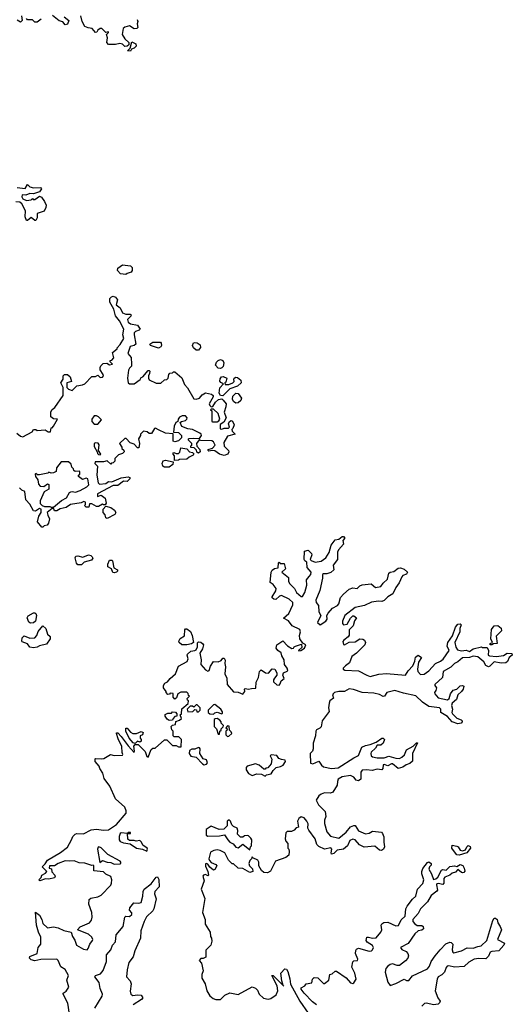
# Model space of a CAD drawing. Extents: x 2551545 to 2886624, y 315747 to 489036.
# Tile 15 of 119: x 2575247 to 2579460, y 361929 to 370351. Entities that reach past the tile are written whole.
import ezdxf

# ---------------------------------------------------------------- set-up
doc = ezdxf.new("R2010")
doc.units = 0

msp = doc.modelspace()

# ---------------------------------------------------------------- linework, layer by layer
at = {"layer": '0CON10XD'}
for points in [[(2575262.5, 370385), (2575267, 370343), (2575255, 370330), (2575225, 370347.5)], [(2575627.5, 370375), (2575666.7, 370345), (2575655, 370312.5), (2575635, 370307.5), (2575615, 370332.5), (2575585, 370340), (2575527.5, 370387.5)], [(2576253, 370353), (2576256.4, 370336.4), (2576251.2, 370315), (2576257.5, 370285), (2576250, 370275), (2576225, 370272.5), (2576185, 370298.8), (2576145, 370288), (2576130.8, 370275), (2576122, 370225), (2576145, 370186.7), (2576180, 370155), (2576180, 370135), (2576167, 370123), (2576145, 370122.5), (2576125, 370140), (2576103.9, 370146.1), (2576065, 370137.5), (2576005, 370137.5), (2575993.3, 370155), (2575996.7, 370195), (2575990, 370225), (2576005, 370240), (2576005, 370247.5), (2575985, 370240), (2575950, 370275), (2575935, 370276.7), (2575915, 370260), (2575906.7, 370243.3), (2575895, 370242.5), (2575866.1, 370276.1), (2575831.7, 370281.7), (2575805, 370293.8), (2575781.2, 370335), (2575770, 370385)], [(2575430, 370355), (2575395, 370330), (2575375, 370330), (2575355, 370350), (2575315, 370350), (2575305, 370360)], [(2576195, 370082.5), (2576170, 370085), (2576191.7, 370108.3), (2576205, 370160), (2576240, 370145), (2576242.5, 370125), (2576225, 370107.5), (2576201.7, 370098.3), (2576195, 370082.5)], [(2575225, 368914.2), (2575293.3, 368906.7), (2575315, 368940), (2575335, 368922.5), (2575365, 368913.3), (2575425, 368916.7), (2575433.3, 368905), (2575415, 368877.5), (2575365, 368862.5), (2575335, 368863.3), (2575300.7, 368849.3), (2575267.5, 368852.5), (2575264, 368835), (2575275, 368818.8), (2575306.1, 368803.9), (2575345, 368810), (2575355, 368820), (2575362.5, 368812.5), (2575375, 368812.5), (2575415, 368842.5), (2575433, 368833), (2575460, 368795), (2575472.5, 368765), (2575470, 368745), (2575456.2, 368713.8), (2575397, 368693), (2575396.7, 368655), (2575385, 368632.5), (2575375, 368632.5), (2575345, 368657.5), (2575315, 368633.3), (2575305, 368633.3), (2575293.8, 368665), (2575296.7, 368715), (2575265.5, 368775.5), (2575248.7, 368788.7), (2575214.2, 368794.2)], [(2576155, 368170), (2576108.3, 368178.3), (2576082.5, 368205), (2576087.5, 368225), (2576125, 368253.3), (2576195, 368246.7), (2576210, 368230), (2576210, 368205), (2576199.3, 368190.7), (2576165, 368180), (2576155, 368170)], [(2575223.6, 366813.6), (2575255, 366787.5), (2575275, 366782.5), (2575352.5, 366825), (2575365, 366846.7), (2575385, 366846.7), (2575395, 366837.5), (2575465, 366842.5), (2575490, 366825), (2575510, 366825), (2575515, 366860), (2575525, 366860), (2575536.1, 366873.9), (2575570, 366935), (2575535, 366937.5), (2575512.5, 366955), (2575513, 366997), (2575523.6, 367016.4), (2575546.7, 367033.3), (2575620, 367135), (2575620, 367205), (2575597.5, 367245), (2575620, 367275), (2575620, 367305), (2575630, 367315), (2575657, 367317), (2575677.5, 367295), (2575690, 367255), (2575650, 367245), (2575650, 367205), (2575665, 367190), (2575695, 367180), (2575735, 367220), (2575785, 367227.5), (2575805, 367237.5), (2575865, 367300), (2575895, 367300), (2575915, 367310), (2575935, 367290), (2575955, 367292.5), (2575962.5, 367305), (2575960, 367315), (2575936, 367355), (2575934, 367375), (2575939.7, 367390.3), (2575959.5, 367410.4), (2575992.5, 367412.5), (2576015, 367400), (2576040, 367405), (2576020, 367425), (2576020, 367435), (2576035, 367440), (2576051.7, 367458.3), (2576040, 367505), (2576080, 367535), (2576080, 367545), (2576105, 367572.5), (2576136.2, 367625), (2576128.8, 367655), (2576136.7, 367705), (2576100, 367775), (2576066.4, 367816.4), (2576052.5, 367875), (2576017.5, 367935), (2576017.5, 367965), (2576030.7, 367979.3), (2576047, 367987), (2576065, 367977.5), (2576082.5, 367955), (2576073, 367913), (2576107.5, 367887.5), (2576125, 367842.5), (2576155, 367833.3), (2576191.7, 367831.7), (2576200, 367825), (2576197.5, 367815), (2576170, 367785), (2576175, 367762.5), (2576195, 367748.8), (2576255, 367737.5), (2576277.5, 367705), (2576270, 367695), (2576237.5, 367685), (2576226.7, 367673.3), (2576226.2, 367655)], [(2576226.2, 367655), (2576240, 367575), (2576225.8, 367564.2), (2576191.2, 367555), (2576172.5, 367495), (2576200, 367460), (2576202.5, 367405), (2576201.7, 367388.3), (2576185, 367370), (2576178.3, 367351.7), (2576168.8, 367285), (2576174.1, 367244.1), (2576185, 367237.5), (2576225, 367237.5), (2576276.4, 367273.6), (2576285, 367290), (2576300, 367295), (2576345, 367350), (2576355, 367350), (2576360, 367345), (2576357.5, 367325), (2576347.5, 367305), (2576347.5, 367285), (2576355, 367270), (2576413, 367243), (2576455, 367242.5), (2576485, 367270), (2576505, 367273.3), (2576517.5, 367285), (2576523, 367317), (2576531.7, 367328.3), (2576555, 367330), (2576561.7, 367338.3), (2576575, 367340), (2576635, 367287.5), (2576655, 367230), (2576680.7, 367200.7), (2576735, 367108.8), (2576755, 367105.8), (2576785.8, 367114.2), (2576807.9, 367142.1), (2576835, 367158.8), (2576887.7, 367147.7), (2576902.5, 367135), (2576902.5, 367125), (2576867.5, 367065), (2576871.7, 367051.7), (2576885, 367040), (2576898.3, 367041.7), (2576921.7, 367078.3), (2576946.4, 367103.6), (2576975, 367107.5), (2576987.7, 367097.7), (2577012, 367065), (2577011.2, 367038.8), (2576996.7, 366995), (2577012.5, 366945), (2576993, 366907), (2576961.2, 366888.8), (2576962.5, 366852.5), (2576975, 366847.5), (2576995, 366857.5), (2577032.5, 366857.5), (2577040, 366865), (2577033.8, 366895), (2577040, 366915), (2577055, 366923.3), (2577067.7, 366917.7), (2577080, 366885), (2577070, 366855), (2577060, 366845), (2577065, 366830), (2577090, 366805), (2577025, 366790), (2576993.3, 366735), (2576995, 366702.5), (2577033.8, 366665), (2577036.2, 366655), (2577025.8, 366634.2), (2576995, 366622.5), (2576955, 366633.8), (2576915, 366662.5), (2576893.3, 366666.7), (2576865, 366660), (2576860, 366665), (2576860, 366675), (2576895, 366686.2), (2576917.3, 366712.7), (2576905, 366740), (2576889.3, 366749.3), (2576795, 366752.5), (2576781.7, 366758.3), (2576760, 366725), (2576761.7, 366701.7), (2576787.5, 366675), (2576790, 366655), (2576777, 366643), (2576761.7, 366651.7), (2576758.3, 366668.3), (2576738.3, 366688.3), (2576711.7, 366691.7), (2576710, 366705), (2576718.3, 366711.7), (2576720, 366725), (2576690, 366755), (2576690, 366765), (2576695, 366770), (2576735, 366772.5), (2576785, 366770), (2576802.5, 366795), (2576800, 366805), (2576787.5, 366815), (2576725, 366846.2), (2576685, 366850), (2576635, 366870), (2576620, 366905), (2576630, 366915), (2576665, 366923.3), (2576676.1, 366933.9), (2576680, 366945), (2576665, 366963.8), (2576637.7, 366962.3), (2576615, 366950), (2576602.5, 366935), (2576600, 366915), (2576582.5, 366905), (2576567.5, 366875), (2576561.7, 366821.7), (2576605, 366820), (2576630, 366795), (2576630, 366775), (2576605, 366750), (2576575, 366740), (2576560, 366745), (2576558.3, 366808.3), (2576495, 366813.8), (2576433, 366843), (2576407, 366857), (2576400, 366855), (2576375, 366810), (2576355, 366812.5), (2576337, 366827), (2576305, 366830), (2576280, 366805), (2576280, 366795), (2576263, 366767), (2576272.5, 366725), (2576265, 366690), (2576255, 366690), (2576225, 366720), (2576191.7, 366731.7), (2576158.3, 366768.3), (2576145, 366770), (2576100, 366725), (2576120, 366695), (2576121.7, 366681.7), (2576138.3, 366668.3), (2576140, 366655), (2576125, 366640), (2576091.7, 366628.3), (2576061.7, 366598.3), (2576060, 366575), (2576045, 366560), (2576031.7, 366558.3), (2576025, 366550), (2575995, 366577.5), (2575965, 366570), (2575891.7, 366568.3), (2575890, 366555), (2575911.7, 366531.7), (2575907.5, 366455), (2575918.3, 366388.3), (2575928.3, 366378.3), (2575985, 366382.5), (2576005, 366400), (2576035, 366397.5), (2576115, 366432.5), (2576175, 366440), (2576190, 366435), (2576190, 366425), (2576165, 366400), (2576135, 366402.5), (2576085, 366367.5), (2576045, 366367.5), (2575912.5, 366295), (2575912.5, 366272.5), (2575945, 366283.3), (2575977.6, 366257.6), (2575986.7, 366215), (2575978.3, 366201.7), (2575965, 366200), (2575955, 366207.5), (2575921.7, 366188.3), (2575905, 366187.5), (2575865, 366210), (2575845, 366210), (2575838.3, 366181.7), (2575815, 366180), (2575800, 366195), (2575810, 366205), (2575810, 366225), (2575795, 366230), (2575771.7, 366218.3), (2575680, 366205), (2575645, 366177.5), (2575593.6, 366166.4), (2575565, 366150), (2575545, 366150), (2575538.3, 366168.3), (2575525, 366170), (2575483, 366137), (2575488.3, 366111.7), (2575500.5, 366080.4), (2575494.4, 366045.6), (2575481.2, 366028.8), (2575455, 366022.5), (2575445, 366010), (2575435, 366010), (2575400, 366055), (2575410, 366105), (2575430, 366135), (2575430, 366165), (2575415, 366170), (2575381.7, 366148.3), (2575365, 366150), (2575335, 366207.5), (2575300, 366245), (2575290, 366315), (2575265, 366327.5), (2575245, 366347.5)], [(2576435, 367541.4), (2576365, 367563.3), (2576360, 367575), (2576385, 367593.3), (2576451.4, 367591.4), (2576458, 367585), (2576460, 367565), (2576455, 367554), (2576435, 367541.4)], [(2576775, 367523.3), (2576755, 367524), (2576732, 367545), (2576725.8, 367565), (2576734.2, 367585.8), (2576745, 367590), (2576765, 367586), (2576790.5, 367570.4), (2576792.3, 367547.7), (2576775, 367523.3)], [(2576965, 367367.5), (2576945, 367371.4), (2576922.2, 367395), (2576929.2, 367420.8), (2576945, 367436.9), (2576965, 367445.6), (2576985.6, 367435.6), (2576992.9, 367415), (2576988, 367385), (2576975, 367372), (2576965, 367367.5)], [(2576985, 367132.5), (2576965, 367137.5), (2576952.5, 367155), (2576959.3, 367200.7), (2576990, 367235), (2576966.7, 367246.7), (2576960, 367260), (2576961.2, 367278.8), (2576973.3, 367295), (2576988.3, 367298.3), (2577017.5, 367285), (2577008.8, 367251.2), (2577000, 367245), (2577005, 367230), (2577035, 367230), (2577070, 367245), (2577080, 367255), (2577077.5, 367275), (2577082.5, 367285), (2577095, 367292.5), (2577110.7, 367290.7), (2577138.3, 367268.3), (2577140, 367245), (2577110, 367215), (2577045, 367192.5), (2576985, 367132.5)], [(2577095, 367070), (2577076.7, 367085), (2577066.7, 367105), (2577069.3, 367130.7), (2577095, 367157.5), (2577115, 367152.5), (2577143.8, 367115), (2577137.3, 367092.7), (2577115, 367073.3), (2577095, 367070)], [(2576895, 366910), (2576935, 366912.5), (2576949.3, 366920.7), (2576957.5, 366935), (2576945, 366982.5), (2576905, 367020), (2576885, 367020), (2576880, 367015), (2576890, 367005), (2576890, 366915), (2576895, 366910)], [(2575885, 366890.8), (2575915, 366892.5), (2575947, 366927), (2575920, 366955), (2575903, 366963), (2575885, 366962.5), (2575863.8, 366935), (2575862.5, 366915), (2575885, 366890.8)], [(2575935, 366630), (2575940, 366635), (2575920, 366665), (2575927.5, 366715), (2575918.3, 366728.3), (2575895, 366732.5), (2575883.3, 366725), (2575885, 366700), (2575910, 366655), (2575911.7, 366641.7), (2575921.7, 366631.7), (2575935, 366630)], [(2576571.7, 366581.7), (2576571.7, 366621.7), (2576560, 366635), (2576560, 366645), (2576565, 366650), (2576585, 366640), (2576605, 366640), (2576617, 366653), (2576625, 366690), (2576675, 366680), (2576700, 366655), (2576725, 366650), (2576737.5, 366637.5), (2576730, 366625), (2576695, 366610), (2576675, 366592.5), (2576615, 366590), (2576605, 366582.5), (2576571.7, 366581.7)], [(2576525, 366523.3), (2576485, 366523.3), (2576472.3, 366532.3), (2576464, 366555), (2576475, 366576.7), (2576495, 366584), (2576558.3, 366568.3), (2576557.5, 366545), (2576525, 366523.3)], [(2575535, 366180), (2575605, 366238.8), (2575647.8, 366262.2), (2575674.2, 366305.8), (2575685, 366313.3), (2575695, 366316.7), (2575725, 366310), (2575765, 366323.3), (2575820, 366355), (2575837, 366373), (2575830, 366425), (2575815, 366430), (2575785, 366417.5), (2575760, 366435), (2575750, 366445), (2575750, 366455), (2575760, 366465), (2575760, 366485), (2575755, 366490), (2575720, 366485), (2575710, 366495), (2575708.3, 366508.3), (2575693, 366523), (2575688.3, 366548.3), (2575665, 366570), (2575601.7, 366568.3), (2575563, 366517), (2575557.5, 366485), (2575536.4, 366473.6), (2575515, 366472.5), (2575495, 366480), (2575487, 366473), (2575415, 366457.5), (2575398.3, 366458.3), (2575385, 366470), (2575380, 366465), (2575383, 366443), (2575402.5, 366415), (2575408.3, 366378.3), (2575420.7, 366360.7), (2575453, 366357), (2575485, 366380), (2575497.5, 366375), (2575496.7, 366335), (2575456.4, 366313.6), (2575423.3, 366235), (2575423, 366213), (2575440, 366195), (2575458.3, 366188.3), (2575505, 366187.5), (2575515, 366180), (2575535, 366180)], [(2575995, 366083.3), (2575985, 366090), (2575977, 366117), (2575960, 366135), (2575960, 366165), (2575985, 366190), (2576025, 366178.8), (2576056.7, 366155), (2576070, 366135), (2576060.5, 366119.6), (2575995, 366083.3)], [(2577497, 365037), (2577537.5, 364995), (2577575, 364973.3), (2577590, 364975), (2577593.6, 364986.4), (2577606.4, 364993.6), (2577658.3, 365008.3), (2577658.8, 364981.2), (2577630, 364955), (2577635, 364952.5), (2577650, 364955), (2577682.5, 364975), (2577693.3, 365005), (2577667.5, 365017.5), (2577643.3, 365055), (2577638.8, 365085), (2577649.2, 365115), (2577643.3, 365135), (2577575.9, 365165.9), (2577545, 365210), (2577503, 365233), (2577548.1, 365271.9), (2577583.3, 365345), (2577582.5, 365365), (2577552.5, 365395), (2577485, 365426.7), (2577469.3, 365420.7), (2577437, 365393), (2577420, 365395), (2577407.5, 365405), (2577407.5, 365415), (2577437.5, 365465), (2577440, 365485), (2577415, 365520), (2577388.3, 365538.3), (2577396.7, 365625), (2577407, 365643), (2577425, 365657.5), (2577458.3, 365661.7), (2577460, 365705), (2577465, 365710), (2577475, 365700), (2577508.3, 365698.3), (2577520, 365655), (2577490, 365625), (2577545, 365580), (2577547, 365547), (2577556.4, 365526.4), (2577596.1, 365486.1), (2577615, 365451.2), (2577655, 365417.5), (2577665, 365417.5), (2577685, 365452.5), (2577701.4, 365515), (2577700.5, 365559.5), (2577722, 365588), (2577737.5, 365605), (2577740, 365625), (2577706.2, 365665), (2577701.7, 365711.7), (2577685, 365722.5), (2577680, 365735), (2577683.8, 365806.2), (2577715, 365812.5), (2577742.5, 365785), (2577746.4, 365773.6), (2577730, 365735), (2577740, 365725), (2577775, 365712), (2577825, 365720), (2577865, 365748.8), (2577892.9, 365795), (2577910, 365855), (2577945, 365902.5), (2577975, 365906.7), (2578005, 365930), (2578015, 365930), (2578027.5, 365915), (2578010, 365895), (2578017.5, 365865), (2577973.9, 365816.1), (2577963.6, 365796.4), (2577963.8, 365735), (2577926.7, 365685), (2577933.3, 365645), (2577908.8, 365621.2), (2577875, 365610), (2577845, 365612.5), (2577837.5, 365605), (2577836.2, 365575), (2577812.7, 365467.3), (2577780, 365385), (2577783.8, 365365), (2577801.2, 365341.2), (2577805, 365287.5), (2577823.3, 365255), (2577793.8, 365195), (2577815.9, 365174.1), (2577865, 365207.5), (2577875.7, 365224.3), (2577873.8, 365255), (2577884.2, 365275.8), (2577923.1, 365316.9), (2577965, 365340), (2577976, 365355), (2577992, 365408), (2578015, 365436.7), (2578065, 365481.2), (2578095, 365490), (2578133.9, 365486.1), (2578155, 365507.5), (2578175, 365517.5), (2578253, 365527), (2578290, 365495), (2578335, 365503.3), (2578355, 365532.5), (2578392.5, 365565), (2578403.6, 365616.4), (2578415, 365626.7), (2578447.7, 365632.3), (2578485, 365660), (2578505, 365663.3), (2578535, 365651.2), (2578562.5, 365625), (2578555, 365607.5), (2578525, 365597.5), (2578513.9, 365586.1), (2578493.3, 365535), (2578462.5, 365495), (2578438.6, 365441.4), (2578395.9, 365414.1), (2578365, 365383.3), (2578345, 365373.3), (2578316.4, 365376.4), (2578255, 365369.4), (2578195, 365340.5), (2578117, 365323), (2578027.1, 365255), (2578008.6, 365205), (2578008, 365185), (2578015, 365173.8), (2578048.3, 365181.7), (2578075, 365233.3), (2578095, 365253.3), (2578105, 365252.5), (2578126.7, 365235), (2578110.5, 365209.6), (2578098, 365165), (2578065, 365132.5), (2578064, 365086), (2578057.5, 365072.5), (2578020, 365045), (2578011.2, 365031.2), (2578015, 365007.5), (2578025, 365003.8), (2578065, 365026.7), (2578115, 365028.8), (2578155, 365054.2), (2578183, 365053), (2578196, 365045), (2578204.4, 365025), (2578197.5, 365005), (2578127.8, 364932.2), (2578086.7, 364905), (2578068.8, 364851.2), (2578033.3, 364825), (2578013.3, 364805), (2578012.5, 364795), (2578027, 364787), (2578145, 364782.5), (2578214.4, 364744.4), (2578245, 364734.2), (2578317.6, 364752.4), (2578385, 364758), (2578545.5, 364744.5), (2578569.1, 364780.9), (2578609.2, 364825), (2578626, 364865), (2578631.2, 364898.8), (2578655, 364916.2), (2578683.8, 364895), (2578657.1, 364855), (2578648.1, 364795), (2578651.4, 364775), (2578675, 364750), (2578705, 364754.3), (2578745, 364781.2), (2578804.4, 364845.6), (2578846.4, 364863.6), (2578868.9, 364881.1), (2578920, 364955), (2578903.6, 364993.6), (2578908.1, 365025), (2578948.3, 365081.7), (2578974.5, 365155.5), (2578995, 365181.2), (2579013.6, 365183.6), (2579023.3, 365175), (2579010, 365145), (2579010.8, 365115), (2578968.6, 365025), (2578975.8, 364985), (2578991.7, 364961.7), (2579025, 364952.9), (2579065, 364958.1), (2579095, 364946.2), (2579125, 364970), (2579196.7, 364986.7), (2579205, 364980), (2579245, 364980), (2579256.7, 364955), (2579252.5, 364915), (2579265, 364910), (2579325, 364903.3), (2579385, 364912.5), (2579415, 364932.5), (2579455, 364930), (2579460, 364915), (2579433.6, 364896.4), (2579418.3, 364861.7), (2579405, 364850), (2579365, 364846.7), (2579305, 364857.5), (2579269.2, 364820.8), (2579255, 364816.7), (2579235, 364826.7), (2579217.5, 364857.5), (2579165, 364902.5), (2579125, 364906.2), (2579095, 364896), (2579035, 364892), (2578995, 364858), (2578964.4, 364845.6), (2578935, 364812), (2578868, 364775), (2578862.5, 364725), (2578796.7, 364665), (2578796.7, 364655), (2578811.2, 364635), (2578805.6, 364614.4), (2578794.2, 364595.8), (2578796, 364585), (2578825, 364550), (2578906, 364534), (2578921.2, 364545), (2578932, 364585), (2578953.8, 364615), (2578986.2, 364623.8), (2579015, 364653.3), (2579035, 364657.5), (2579045, 364650), (2579040, 364625), (2579025.9, 364604.1), (2578995, 364577.5), (2578983.6, 364536.4), (2578946.2, 364503.8), (2578940, 364485), (2578948, 364455), (2578943.8, 364425), (2578948.8, 364415), (2578985, 364376), (2579023.6, 364363.6), (2579032.5, 364355), (2579032.5, 364345), (2579022.5, 364335), (2578995, 364328.8), (2578945, 364346.2), (2578905, 364391.2), (2578850, 364425), (2578847.5, 364455), (2578836.1, 364466.1), (2578745, 364476.7), (2578692.7, 364512.7), (2578635, 364567.5), (2578529.4, 364589.4), (2578455, 364612.5), (2578387.5, 364595), (2578366.7, 364565), (2578355, 364562), (2578325, 364578.6), (2578275, 364591.9), (2578177, 364597), (2578102.1, 364622.1), (2578065, 364626.7), (2578024.2, 364605.8), (2577975, 364603.8), (2577940, 364595), (2577927.5, 364585), (2577922.5, 364575), (2577931.7, 364548.3), (2577900, 364525), (2577893.6, 364506.4), (2577887.5, 364465), (2577892.5, 364435), (2577833.3, 364355), (2577825, 364302.5), (2577815, 364290), (2577785, 364277.5), (2577780, 364265), (2577777.5, 364225), (2577757, 364163), (2577757.5, 364115), (2577750, 364095), (2577730, 364075), (2577733, 363993), (2577755, 363987.5), (2577805, 364007.5), (2577827.5, 363975), (2577845, 363961.2), (2577915, 363946), (2577969.5, 363950.5), (2578105, 364038), (2578143.9, 364056.1), (2578172.5, 364127.5), (2578205, 364144), (2578245, 364151.2), (2578295, 364170), (2578345, 364206.7), (2578356.1, 364206.1), (2578367.5, 364195), (2578355, 364162.5), (2578335, 364146.2), (2578303.6, 364146.4), (2578289.1, 364120.9), (2578253.3, 364085), (2578248.8, 364075), (2578252, 364055), (2578265, 364046), (2578305, 364038.6), (2578365, 364038.8), (2578405, 364052), (2578464.1, 364035.9), (2578495, 364031.4), (2578515, 364042), (2578537.6, 364062.4), (2578554.3, 364105.7), (2578613.3, 364136.7), (2578640, 364165), (2578650, 364165), (2578606.5, 364073.5), (2578605, 364008.8), (2578585, 363988), (2578551.7, 363978.3), (2578525, 363956.7), (2578485, 363947.5), (2578435, 363986.7), (2578426.4, 363986.4), (2578395, 363969.4), (2578365, 363980), (2578355, 363976.7), (2578352, 363945), (2578345, 363933.8), (2578305, 363941.2), (2578261.7, 363928.3), (2578214, 363936), (2578175, 363932.5), (2578163.3, 363915), (2578164.1, 363855.9), (2578145, 363840), (2578125.9, 363845.9), (2578105, 363871.2), (2578075.6, 363885.6), (2578005, 363875.7), (2577971.2, 363855), (2577963.8, 363835), (2577963.3, 363805), (2577925.8, 363744.2), (2577905, 363736), (2577855, 363736.7), (2577825, 363726.7), (2577805, 363712.5), (2577783.3, 363675), (2577803.3, 363635), (2577859.5, 363579.6), (2577863.8, 363535), (2577852.9, 363505), (2577854.2, 363475), (2577874, 363405), (2577905, 363366.2), (2577975, 363350), (2578037.9, 363402.1), (2578075, 363447.5), (2578105, 363460), (2578115, 363460), (2578145, 363412.5), (2578205, 363387.5), (2578235, 363393.3), (2578265, 363411.2), (2578340.7, 363400.7), (2578350.7, 363390.7), (2578361.7, 363361.7), (2578360, 363315), (2578367.5, 363275), (2578357.5, 363255), (2578340, 363245), (2578325, 363247.5), (2578283, 363283), (2578192.3, 363272.3), (2578154.2, 363294.2), (2578116.2, 363335), (2578095, 363342), (2578070.3, 363329.7), (2578051.2, 363285), (2578016.7, 363255), (2577963.3, 363246.7), (2577935, 363220), (2577915, 363212.5), (2577910, 363225), (2577916.2, 363255), (2577908.3, 363268.3), (2577855, 363257.5), (2577805, 363280), (2577788.8, 363295), (2577775, 363343.3), (2577718.8, 363418.8), (2577712.5, 363435), (2577713, 363473), (2577702.5, 363495), (2577680, 363525), (2577655, 363532.5), (2577635, 363517.5), (2577623.3, 363495), (2577630, 363445), (2577611.7, 363438.3), (2577595, 363420), (2577571.7, 363408.3), (2577535, 363406.7), (2577523.8, 363395), (2577516.7, 363345), (2577522.5, 363325), (2577540, 363305), (2577540, 363265), (2577550, 363255), (2577552.5, 363235), (2577547.5, 363205), (2577523.9, 363186.1), (2577435, 363153.3), (2577393, 363067), (2577365, 363053.3), (2577336.1, 363056.1), (2577313.6, 363073.6), (2577293, 363113), (2577292.5, 363145), (2577283, 363163), (2577241.7, 363181.7), (2577235, 363190), (2577230, 363175), (2577215, 363160), (2577207.5, 363135), (2577213, 363113), (2577237, 363087), (2577240, 363065), (2577215, 363057.5), (2577155, 363090), (2577115, 363092.5), (2577075, 363130), (2577065, 363130), (2577033, 363163), (2577002.5, 363225), (2576962.5, 363245), (2576935, 363250), (2576907.5, 363245), (2576879.5, 363230.4), (2576865.7, 363175), (2576869.7, 363159.7), (2576885, 363141.2), (2576925, 363126.2), (2576933.3, 363115), (2576915, 363082.5), (2576905, 363076.7), (2576872.9, 363102.9), (2576855, 363126.7), (2576845, 363132.5), (2576835, 363130), (2576835, 363110), (2576855.8, 363065.8), (2576862.5, 363035), (2576855, 363027.5), (2576835, 363040), (2576817.5, 363035), (2576813.8, 363025), (2576823.3, 362985), (2576800, 362915), (2576831.2, 362835), (2576810, 362715), (2576832.5, 362655), (2576832.5, 362615), (2576877, 362547), (2576878.3, 362508.3), (2576886.4, 362496.4), (2576890.7, 362469.3)], [(2575775, 365687.5), (2575745, 365688.8), (2575731.4, 365701.4), (2575722.3, 365747.7), (2575727.7, 365762.3), (2575745, 365766), (2575786.8, 365753.2), (2575835, 365774.3), (2575855, 365769.2), (2575867.9, 365757.9), (2575873.3, 365745), (2575861.2, 365728.8), (2575799.7, 365710.3), (2575775, 365687.5)], [(2576055, 365618.8), (2576043.9, 365623.9), (2576033, 365653), (2576001.4, 365671.4), (2576000, 365695), (2576015, 365728.8), (2576035, 365728.8), (2576041.2, 365721.2), (2576053.3, 365663.3), (2576083.3, 365645), (2576083.8, 365635), (2576075, 365624), (2576055, 365618.8)], [(2575340.5, 365190.4), (2575325, 365196.7), (2575310, 365235), (2575319.3, 365250.7), (2575365, 365276.7), (2575375, 365276.7), (2575385, 365272.5), (2575391.2, 365255), (2575382.5, 365205), (2575365, 365191.2), (2575340.5, 365190.4)], [(2575365, 364978.8), (2575334.2, 364984.2), (2575315, 365013.3), (2575268.3, 365028.3), (2575263.8, 365035), (2575266.7, 365065), (2575285, 365081.2), (2575335, 365060), (2575375.9, 365064.1), (2575393.8, 365085), (2575405, 365116.7), (2575445, 365166.2), (2575469.2, 365145), (2575483.8, 365095), (2575506.2, 365075), (2575508.8, 365055), (2575475, 365010), (2575415, 364996.2), (2575395, 364983.3), (2575365, 364978.8)], [(2579285, 365002.5), (2579270, 365005), (2579270, 365015), (2579290, 365025), (2579277.5, 365055), (2579283.3, 365135), (2579305, 365166.7), (2579335, 365170), (2579365, 365147.5), (2579366.7, 365125), (2579323, 365077), (2579330, 365015), (2579298.3, 365011.7), (2579285, 365002.5)], [(2576635, 365003.3), (2576610, 365025), (2576607.5, 365035), (2576620.7, 365059.3), (2576655, 365080), (2576658.3, 365131.7), (2576665, 365140), (2576675, 365140), (2576708.3, 365118.3), (2576722.5, 365085), (2576732.5, 365025), (2576715, 365011.2), (2576675, 365004.3), (2576635, 365003.3)], [(2575673.8, 361845), (2575658.8, 361938.8), (2575617.5, 362015), (2575617.5, 362025), (2575645, 362042.5), (2575666, 362075), (2575651.2, 362135), (2575664, 362175), (2575635, 362226), (2575599.7, 362249.7), (2575576.9, 362305), (2575565, 362314.3), (2575427, 362313), (2575375, 362300), (2575345, 362310), (2575330, 362325), (2575333, 362337), (2575397.5, 362365), (2575406.1, 362413.9), (2575426.7, 362445), (2575426.7, 362505), (2575407.5, 362545), (2575390, 362605), (2575381.7, 362718.3), (2575415, 362692.5), (2575436.7, 362655), (2575445, 362620), (2575485, 362582.5), (2575535, 362592.5), (2575575, 362582.5), (2575625, 362560), (2575687, 362547), (2575698.3, 362508.3), (2575717.7, 362477.7), (2575734, 362435), (2575791.2, 362401.2), (2575825, 362396.7), (2575833.9, 362406.1), (2575847.1, 362445), (2575869.2, 362475), (2575872.5, 362485), (2575865, 362503.3), (2575835, 362528), (2575740, 362565), (2575765, 362592.5), (2575845, 362627.5), (2575861.7, 362648.3), (2575866.7, 362675), (2575862.5, 362715), (2575837.5, 362785), (2575840, 362825), (2575855, 362837.5), (2575915, 362847.5), (2575945, 362862.5), (2576025, 362947.5), (2576033.3, 362965), (2576036, 362995), (2576025, 363023.3), (2575982.5, 363042.5), (2575965, 363062.5), (2575881.7, 363071.7), (2575880, 363115), (2575875, 363120), (2575865, 363117.5), (2575805, 363135.8), (2575755, 363138.8), (2575713, 363157), (2575675, 363152.5), (2575635, 363157.5), (2575576.7, 363133.3), (2575545, 363112.5), (2575502.5, 363115), (2575500, 363095), (2575518.3, 363088.3), (2575521.7, 363061.7), (2575546.7, 363035), (2575550, 363025), (2575545, 363012.5), (2575495, 363000), (2575467, 363003), (2575420, 362985), (2575410, 362995), (2575430, 363015), (2575437.5, 363035), (2575468.3, 363051.7), (2575480, 363065), (2575440, 363105), (2575465, 363130), (2575485, 363163.3), (2575595, 363227.5), (2575655, 363272.5), (2575690, 363335), (2575700, 363365), (2575720, 363385), (2575735, 363390), (2575791.7, 363388.3), (2575858.3, 363421.7), (2575905, 363427.5), (2575965, 363420), (2576005, 363422.5), (2576075, 363467.5), (2576157.5, 363565), (2576157.5, 363585), (2576146.7, 363615), (2576066.4, 363686.4), (2576016.7, 363795), (2575969.3, 363859.3), (2575956.7, 363905), (2575932.5, 363945), (2575927.5, 363965), (2575892.5, 364005), (2575892.5, 364027.5), (2575898.3, 364031.7), (2575945, 364027.5), (2575967, 364033), (2576023.6, 364066.4), (2576055, 364057.5), (2576125, 364060), (2576130, 364065), (2576122.5, 364082.5), (2576121.2, 364135), (2576088.8, 364198.8), (2576073.8, 364245), (2576075, 364250), (2576085, 364250), (2576115, 364221.2), (2576175, 364138.8), (2576225, 364082.5), (2576230, 364095), (2576223.8, 364136.2), (2576235, 364152.5), (2576260.7, 364150.7), (2576321.2, 364091.2), (2576335, 364050), (2576345, 364042.5), (2576371.7, 364108.3), (2576385, 364120), (2576405, 364120), (2576485, 364190), (2576505, 364190), (2576555, 364142.5), (2576585, 364142.5), (2576605, 364132.5), (2576628.3, 364131.7), (2576630, 364195), (2576607, 364217), (2576568.3, 364218.3), (2576560, 364225), (2576560, 364265), (2576548.3, 364278.3), (2576542.5, 364305), (2576555, 364317.5), (2576578.3, 364321.7), (2576581.7, 364348.3), (2576615, 364360), (2576630, 364375), (2576620, 364405), (2576630, 364415), (2576633, 364457), (2576688.3, 364501.7), (2576690, 364525), (2576681.7, 364531.7), (2576680, 364545), (2576700, 364565), (2576691.7, 364571.7), (2576688.3, 364588.3), (2576675, 364600), (2576625, 364600), (2576600, 364585), (2576588.3, 364551.7), (2576575, 364540), (2576560, 364555), (2576558.3, 364588.3), (2576535, 364590), (2576528.3, 364581.7), (2576515, 364580), (2576500, 364595), (2576500, 364605), (2576477.5, 364635), (2576476.7, 364655), (2576487.5, 364675), (2576511.7, 364688.3), (2576533, 364717), (2576578.8, 364755), (2576605, 364822.5), (2576678.8, 364861.2), (2576688.8, 364885), (2576680, 364915), (2576682.5, 364925), (2576710.8, 364949.2), (2576745.8, 364954.2), (2576757.5, 364962.5), (2576766.2, 364986.2), (2576768.3, 365021.7), (2576775, 365030), (2576795, 365027.5), (2576813, 365013), (2576817.5, 365005), (2576811.7, 364968.3), (2576787, 364933), (2576800, 364875), (2576797, 364837), (2576835, 364790), (2576855, 364780), (2576867.5, 364785), (2576877.5, 364822.5), (2576905, 364860), (2576945, 364857.5), (2576969.3, 364870.7), (2576985, 364890), (2576995, 364890), (2577003, 364873), (2577000, 364845), (2577006.2, 364815), (2577000, 364755), (2577019.3, 364719.3), (2577020, 364665), (2577075, 364602.5), (2577115, 364600), (2577155, 364582.5), (2577172.5, 364605), (2577170, 364625), (2577175, 364630), (2577205, 364623.3), (2577228.3, 364631.7), (2577266.7, 364633.3), (2577270, 364685), (2577288.8, 364725), (2577296.7, 364775), (2577310.7, 364789.3), (2577350, 364765), (2577375, 364762.5), (2577405, 364797.5), (2577430, 364795), (2577447.5, 364765), (2577447.5, 364745), (2577425, 364720), (2577417.5, 364705), (2577418.3, 364688.3), (2577445, 364662.5), (2577465, 364660), (2577475, 364670), (2577483.9, 364696.1), (2577507.5, 364715), (2577497.5, 364745), (2577502.5, 364765), (2577535, 364777.5), (2577540, 364785), (2577533.8, 364805), (2577512.5, 364835), (2577510, 364875), (2577489.3, 364909.3), (2577482.5, 364935), (2577454.1, 364954.1), (2577440, 364975), (2577447.5, 365005), (2577497, 365037)], [(2576775, 364430), (2576790, 364445), (2576790, 364465), (2576765, 364490), (2576755, 364490), (2576735, 364470), (2576725, 364480), (2576705, 364480), (2576680, 364455), (2576685, 364430), (2576727, 364433), (2576745, 364450), (2576758.3, 364448.3), (2576761.7, 364431.7), (2576775, 364430)], [(2576905, 364410), (2576915, 364422.5), (2576935, 364426.7), (2576975, 364412.5), (2576981.7, 364418.3), (2576981.7, 364431.7), (2576967.5, 364455), (2576915, 364492.5), (2576905, 364490), (2576860, 364445), (2576860, 364425), (2576873, 364413), (2576905, 364410)], [(2576525, 364357.5), (2576507, 364367), (2576490, 364395), (2576491.7, 364408.3), (2576515, 364420), (2576545, 364420), (2576555, 364430), (2576578.3, 364428.3), (2576590, 364415), (2576590, 364395), (2576575, 364390), (2576560, 364375), (2576555, 364360), (2576525, 364357.5)], [(2576955, 364240), (2576960, 364265), (2576970, 364275), (2576970, 364285), (2576988.3, 364301.7), (2576990, 364315), (2576970, 364335), (2576970, 364345), (2576959.3, 364359.3), (2576935, 364372.5), (2576918.3, 364371.7), (2576910, 364365), (2576910, 364305), (2576930, 364285), (2576945, 364240), (2576955, 364240)], [(2577025, 364220), (2577035, 364222.5), (2577060, 364245), (2577055, 364260), (2577040, 364275), (2577038.3, 364308.3), (2577025, 364310), (2577010, 364295), (2577020, 364285), (2577018.3, 364271.7), (2577010, 364265), (2577010, 364235), (2577025, 364220)], [(2576235, 364160), (2576217, 364167), (2576184.3, 364204.3), (2576154.2, 364265), (2576155, 364290), (2576165, 364290), (2576195, 364256.7), (2576215, 364246.7), (2576245, 364246.7), (2576285, 364263.3), (2576302.5, 364255), (2576297.5, 364235), (2576277.5, 364225), (2576277.5, 364205), (2576286.7, 364195), (2576285, 364180), (2576275, 364172.5), (2576255, 364180), (2576235, 364160)], [(2576825, 363977.5), (2576845, 363983.3), (2576852.5, 363995), (2576845, 364020), (2576815, 364030), (2576787.5, 364075), (2576790, 364115), (2576785, 364122.5), (2576775, 364126.2), (2576745, 364112.5), (2576718.3, 364111.7), (2576700, 364100), (2576697.5, 364075), (2576710.7, 364050.7), (2576755, 364042.5), (2576810, 363985), (2576825, 363977.5)], [(2577345, 363880), (2577358.3, 363891.7), (2577398.3, 363901.7), (2577415, 363930), (2577440, 363955), (2577477, 363963), (2577500, 363975), (2577520, 364005), (2577518.3, 364018.3), (2577485, 364022.5), (2577463, 364033), (2577445, 364057.5), (2577398.3, 364061.7), (2577390, 364055), (2577402.5, 364025), (2577397.5, 363985), (2577368.3, 363951.7), (2577351.7, 363948.3), (2577345, 363940), (2577335, 363940), (2577295.7, 363975.7), (2577265, 363986.2), (2577192.5, 363965), (2577183.3, 363955), (2577182.5, 363935), (2577205, 363902.5), (2577235, 363887.5), (2577275, 363900), (2577315, 363897.5), (2577345, 363880)], [(2577215, 363250), (2577220, 363275), (2577230, 363285), (2577232.5, 363335), (2577225, 363350), (2577205, 363370), (2577195, 363372.5), (2577168.3, 363371.7), (2577155, 363360), (2577135, 363360), (2577110, 363385), (2577112.5, 363415), (2577106.7, 363435), (2577075, 363450), (2577060, 363465), (2577050, 363495), (2577037, 363507), (2577022.5, 363495), (2577020, 363455), (2576991.7, 363428.3), (2576953.6, 363423.6), (2576885, 363452.5), (2576842.5, 363425), (2576842.5, 363375), (2576855, 363367.5), (2576955, 363370), (2576997.5, 363377.5), (2577027.5, 363335), (2577045, 363317.5), (2577073, 363303), (2577095, 363272.5), (2577115, 363267.5), (2577155, 363300), (2577215, 363250)], [(2576335, 363240), (2576340, 363255), (2576336.2, 363265), (2576300, 363290), (2576290, 363315), (2576275, 363330), (2576243.3, 363323.3), (2576225, 363330), (2576185, 363330), (2576170.7, 363340.7), (2576170, 363390), (2576195, 363390), (2576195, 363400), (2576175, 363400), (2576170, 363390), (2576115, 363396.7), (2576105, 363390), (2576097.5, 363365), (2576097.5, 363335), (2576105, 363322.5), (2576135, 363310), (2576191.7, 363301.7), (2576245, 363264), (2576297, 363257), (2576335, 363240)], [(2576055, 363128.8), (2576105, 363132), (2576112.5, 363135), (2576113.3, 363145), (2576105, 363153.3), (2576001.2, 363211.2), (2575945, 363268), (2575925, 363276.7), (2575917, 363273), (2575911.2, 363255), (2575931.7, 363141.7), (2575955, 363160), (2575993.9, 363143.9), (2576025, 363143.3), (2576055, 363128.8)], [(2579005, 363204.2), (2578985, 363206.7), (2578947.5, 363255), (2578942.5, 363265), (2578945, 363290), (2578985, 363282.5), (2578996, 363276), (2579015, 363247.5), (2579035, 363241.2), (2579059.3, 363250.7), (2579070, 363275), (2579083, 363287), (2579099.3, 363279.3), (2579102.5, 363265), (2579072.5, 363225), (2579005, 363204.2)], [(2577785, 361923.8), (2577750, 361950), (2577680, 362025), (2577655, 362060), (2577655, 362070), (2577685, 362087.5), (2577696.4, 362103.6), (2577745, 362112.5), (2577750, 362145), (2577765, 362160), (2577796.1, 362156.1), (2577845, 362107.5), (2577855, 362107.5), (2577890, 362135), (2577900, 362185), (2577920.7, 362189.3), (2577945, 362212.5), (2577955, 362212.5), (2578040, 362155), (2578075, 362112.5), (2578095, 362107.5), (2578105, 362113.3), (2578123.3, 362145), (2578112, 362195), (2578086.2, 362246.2), (2578096.2, 362293.8), (2578105, 362302.5), (2578135, 362303.8), (2578140, 362315), (2578120, 362365), (2578120.7, 362389.3), (2578128.7, 362401.3), (2578145, 362409.2), (2578236.4, 362383.6), (2578255, 362386.7), (2578263.3, 362395), (2578272, 362415), (2578265, 362433.3), (2578219.5, 362459.6), (2578208.8, 362475), (2578217, 362503), (2578230, 362505), (2578264.3, 362494.3), (2578295, 362496.7), (2578335, 362547.5), (2578343.8, 362565), (2578338.8, 362605), (2578345, 362616.7), (2578362.3, 362627.7), (2578395, 362631.4), (2578465, 362600), (2578485.6, 362604.4), (2578509.4, 362650.6), (2578545, 362682.5), (2578548.6, 362745), (2578560.7, 362769.3), (2578605, 362830), (2578635, 362853.3), (2578648.8, 362915), (2578695, 362962.5), (2578702, 362995), (2578686.2, 363045), (2578686.7, 363065), (2578695, 363090), (2578735, 363142.5), (2578745, 363146.7), (2578766.7, 363135), (2578765, 363120), (2578752.5, 363105), (2578746.7, 363085), (2578768.8, 363045), (2578785, 362997.5), (2578805, 363002.5), (2578823, 363017), (2578855, 363077.5), (2578865, 363081.2), (2578895, 363076.2), (2578925, 363108), (2578965, 363114.3), (2578985, 363108.8), (2579015, 363125.7), (2579035.5, 363115.5), (2579049.2, 363095), (2579053, 363067), (2579045, 363057.5), (2579035, 363052.5), (2579026.7, 363056.7), (2578995, 363082.5), (2578975, 363060), (2578945, 363052), (2578925, 363034.4), (2578881.9, 363018.1), (2578875.7, 363004.3), (2578875.7, 362965), (2578865, 362953.8), (2578825, 362962.5), (2578815, 362960), (2578812.5, 362952.5), (2578818.8, 362905), (2578814.1, 362895.9), (2578765, 362858.8), (2578735.5, 362804.5), (2578676, 362745), (2578656.2, 362705), (2578608.8, 362655), (2578608.3, 362638.3), (2578625, 362617.5), (2578645, 362602.5), (2578685, 362603.3), (2578696.7, 362595), (2578700, 362575), (2578685.9, 362564.1), (2578655, 362557.5), (2578625, 362533.3), (2578570.3, 362449.7), (2578503.3, 362415), (2578515, 362397.5), (2578551.2, 362381.2), (2578567.5, 362365), (2578572.5, 362345), (2578566.1, 362323.9), (2578547.7, 362302.3), (2578495, 362262.5), (2578475, 362262.5), (2578435, 362276.7), (2578415, 362270), (2578394.3, 362255.7), (2578378.8, 362235), (2578371.2, 362205), (2578395, 362120), (2578415, 362090), (2578465, 362106.7), (2578535, 362143.3), (2578555, 362133.8), (2578575, 362133.3), (2578606.2, 362173.8), (2578735, 362232.5), (2578750.8, 362255), (2578766.2, 362295), (2578800, 362345), (2578844.2, 362395), (2578892.2, 362447.8), (2578925, 362460.8), (2578938.3, 362458.3), (2578950, 362445), (2578946.2, 362395), (2578951.2, 362375), (2578959.3, 362369.3), (2579025, 362385.8), (2579075, 362412.5), (2579125, 362408.6), (2579165, 362424.3), (2579195, 362428.6), (2579242.9, 362475), (2579293.3, 362645), (2579305, 362667.5), (2579317, 362667), (2579330, 362655), (2579336.7, 362625), (2579357.5, 362595), (2579367.5, 362565), (2579334, 362484), (2579392.5, 362452.5), (2579387.5, 362435), (2579345, 362386), (2579285, 362382), (2579270, 362375), (2579255, 362342.5), (2579235, 362317.5), (2579175, 362321.2), (2579135, 362316.7), (2579089.5, 362290.4), (2579048.3, 362251.7), (2578965, 362246.2), (2578917.7, 362257.7), (2578903.3, 362255), (2578893.8, 362245), (2578880, 362205), (2578858.3, 362181.7), (2578826.1, 362163.9), (2578816.2, 362145), (2578801.2, 362045), (2578822.5, 361985), (2578842.5, 361955), (2578838.3, 361941.7), (2578825, 361930), (2578785, 361926.2), (2578725, 361940), (2578710, 361935), (2578685, 361912.5)], [(2575889.1, 361895), (2575952, 361998), (2575955.8, 362015), (2575935.5, 362065), (2575927.3, 362117.3), (2575888.1, 362165), (2575894.2, 362175.8), (2575938.8, 362191.2), (2575961.9, 362218.1), (2575988.8, 362295), (2575988, 362352), (2576025.3, 362394.7), (2576040.5, 362435), (2576065.7, 362465), (2576072.2, 362525), (2576131.9, 362595), (2576145.8, 362674.2), (2576155, 362683.3), (2576185, 362681.4), (2576205, 362697.5), (2576205, 362712.5), (2576185.9, 362735.9), (2576187.5, 362755), (2576222.5, 362797.5), (2576266.4, 362793.6), (2576285, 362800), (2576300, 362855), (2576302.2, 362895), (2576311.2, 362915), (2576370.3, 362959.7), (2576415, 363016.2), (2576425, 363018.8), (2576438, 362998), (2576438.8, 362935), (2576402.2, 362895), (2576399.5, 362875), (2576412.8, 362832.8), (2576393.1, 362745), (2576385, 362728.8), (2576331.5, 362678.6), (2576311.7, 362638.3), (2576283.6, 362556.4), (2576281.2, 362495), (2576232.6, 362387.4), (2576216.4, 362335), (2576181.7, 362288.3), (2576165.3, 362225), (2576161.5, 362165), (2576190.5, 362130.4), (2576199.6, 362105), (2576192.1, 362042.1), (2576197.1, 362017.1), (2576215, 362004), (2576255, 362010), (2576285, 362006.4), (2576299.6, 361985), (2576289.6, 361970.4), (2576216, 361925)], [(2576890.7, 362469.3), (2576882.5, 362435), (2576838.3, 362391.7), (2576838.3, 362331.7), (2576815, 362322.5), (2576795, 362322.5), (2576782.5, 362305), (2576801.7, 362281.7), (2576816.2, 362215), (2576804, 362185), (2576803.4, 362153.4), (2576832, 362105), (2576848.8, 362045), (2576873.1, 362003.1), (2576900.3, 361980.3), (2576925, 361971.2), (2576965, 361971.2), (2577001.7, 362008.3), (2577045, 362028), (2577115, 362014), (2577235, 362078), (2577265, 362066.2), (2577281.7, 362051.7), (2577296.4, 362016.4), (2577331.7, 361981.7), (2577372.9, 361972.9), (2577395, 361978), (2577439.5, 362010.5), (2577455.6, 362045), (2577447.6, 362087.6), (2577403.3, 362176.7), (2577415, 362176.7), (2577500, 362090.2), (2577506.7, 362083.3), (2577500, 362090.2), (2577490, 362130), (2577480, 362195), (2577515, 362233.8), (2577529.1, 362229.1), (2577540.9, 362210.9), (2577558.3, 362148.3), (2577562.4, 362102.4), (2577643.1, 361955), (2577715, 361852.9)]]:
    msp.add_lwpolyline(points, dxfattribs=at)

doc.saveas('drawing.dxf')
